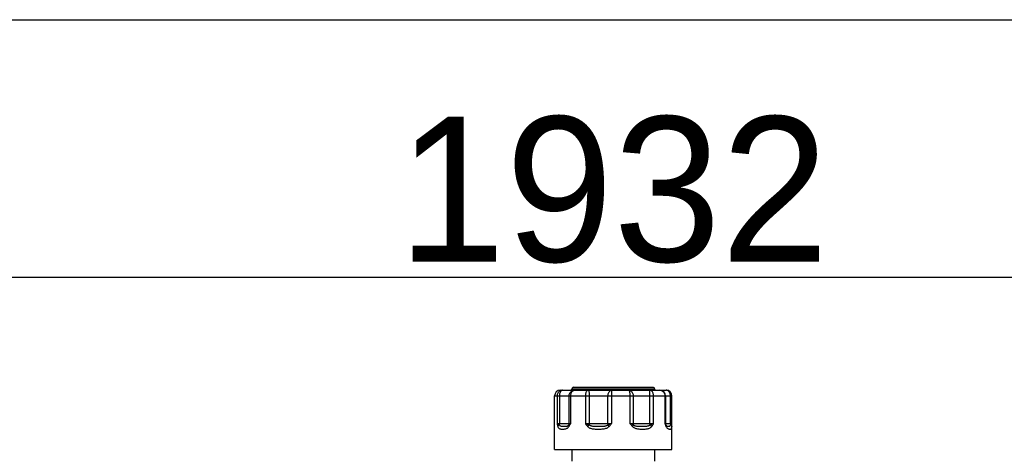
# Model space of a CAD drawing. Header units: millimetres. Extents: x -1960 to 5860, y -1328 to 4132.
# Tile 30 of 32: x 2889 to 3569, y 3832 to 4132. Entities that reach past the tile are written whole.
import ezdxf

# ---------------------------------------------------------------- set-up
doc = ezdxf.new("R2010")
doc.units = ezdxf.units.MM
doc.layers.add('02___PRT_ALL_AXES', color=7, linetype='Continuous')
doc.layers.add('Layer2', color=10, linetype='Continuous')
doc.dimstyles.get("Standard").update_dxf_attribs({"dimtxt": 2.5, "dimasz": 3, "dimexe": 0.18, "dimexo": 0.0625, "dimgap": 0.09, "dimtad": 1, "dimdsep": 46, "dimtxsty": 'Standard', "dimcen": 0.09, "dimadec": 0, "dimazin": 0, "dimtol": 1, "dimtp": 0.01, "dimtm": 0.01, "dimtfac": 1, "dimtofl": 0, "dimtmove": 0, "dimatfit": 3, "dimfxl": 0, "dimtolj": 1, "dimarcsym": 0})

# ---------------------------------------------------------------- blocks, each defined once
blk = doc.blocks.new('*D4')
at = {"layer": 'Defpoints', "color": 0}
for p in [(4264.637147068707, 3954.158085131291), (2332.637147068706, 2045.577031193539), (4264.637147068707, 2045.577031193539)]:
    blk.add_point(p, dxfattribs=at)
at = {"layer": 'Layer2', "color": 0, "lineweight": -2}
for p, q in [((2332.637147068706, 2048.202031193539), (2332.637147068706, 3961.718085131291)), ((4264.637147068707, 2048.202031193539), (4264.637147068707, 3961.718085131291)), ((2432.637147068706, 3954.158085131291), (4164.637147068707, 3954.158085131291))]:
    blk.add_line(p, q, dxfattribs=at)
at = {"layer": 'Layer2', "color": 0}
for points in [[(2432.637147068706, 3970.824751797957), (2432.637147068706, 3937.491418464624), (2332.637147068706, 3954.158085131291)], [(4164.637147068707, 3970.824751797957), (4164.637147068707, 3937.491418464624), (4264.637147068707, 3954.158085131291)]]:
    blk.add_solid(points, dxfattribs=at)
at = {"layer": 'Layer2', "color": 0, "insert": (3298.637147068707, 4014.158085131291), "char_height": 100, "attachment_point": 5}
blk.add_mtext('\\A1;1932', dxfattribs=at)

msp = doc.modelspace()

# ---------------------------------------------------------------- linework, layer by layer
at = {"color": 7, "linetype": 'Continuous'}
for p, q in [((-1959.999212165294, 4131.757427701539), (5860.000787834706, 4131.757427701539)), ((3262.137318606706, 3876.07703119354), (3335.123666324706, 3876.07703119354)), ((3270.137149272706, 3877.07703119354), (3327.137144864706, 3877.07703119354)), ((3271.137147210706, 3878.07703119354), (3326.137146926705, 3878.07703119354)), ((3258.137147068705, 3872.07703119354), (3339.137147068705, 3872.07703119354)), ((3259.816462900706, 3872.07703119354), (3259.816462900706, 3853.07703119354)), ((3261.444332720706, 3872.07703119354), (3261.444332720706, 3853.07703119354)), ((3268.143239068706, 3853.07703119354), (3268.143239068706, 3872.07703119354)), ((3269.231638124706, 3853.07703119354), (3269.231638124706, 3872.07703119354)), ((3279.347797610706, 3872.07703119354), (3279.347797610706, 3853.07703119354)), ((3282.052124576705, 3872.07703119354), (3282.052124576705, 3853.07703119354)), ((3294.993417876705, 3853.07703119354), (3294.993417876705, 3872.07703119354)), ((3297.536519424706, 3853.07703119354), (3297.536519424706, 3872.07703119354)), ((3310.178571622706, 3872.07703119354), (3310.178571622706, 3853.07703119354)), ((3312.375197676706, 3872.07703119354), (3312.375197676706, 3853.07703119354)), ((3323.978043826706, 3853.07703119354), (3323.978043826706, 3872.07703119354)), ((3326.486133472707, 3853.07703119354), (3326.486133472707, 3872.07703119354)), ((3334.248535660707, 3872.07703119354), (3334.248535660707, 3853.07703119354)), ((3334.731361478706, 3872.07703119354), (3334.731361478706, 3853.07703119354)), ((3338.118316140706, 3853.07703119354), (3338.118316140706, 3872.07703119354)), ((3339.122188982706, 3853.07703119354), (3339.122188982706, 3872.07703119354)), ((3259.816462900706, 3853.07703119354), (3269.231638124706, 3853.07703119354)), ((3279.347797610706, 3853.07703119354), (3297.536519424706, 3853.07703119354)), ((3310.178571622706, 3853.07703119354), (3326.486133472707, 3853.07703119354)), ((3334.248535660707, 3853.07703119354), (3339.122188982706, 3853.07703119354)), ((3335.081405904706, 3851.81802833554), (3334.860130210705, 3852.37098975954)), ((3335.500205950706, 3851.26573541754), (3335.504184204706, 3851.26387153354))]:
    msp.add_line(p, q, dxfattribs=at)
msp.add_lwpolyline([(3335.503897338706, 3851.263994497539), (3335.478416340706, 3851.277005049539), (3335.415305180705, 3851.32017586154), (3335.323958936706, 3851.410230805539), (3335.195898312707, 3851.59090708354), (3335.081504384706, 3851.817812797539)], dxfattribs=at)
for centre, radius, start, end in [((3262.137147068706, 3872.07703119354), 4, 90, 180), ((3269.137147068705, 3877.07703119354), 1, 270.000007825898, 0), ((3271.137147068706, 3877.07703119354), 1, 89.99999185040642, 180), ((3326.137147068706, 3877.07703119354), 1, 0, 90.00000814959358), ((3328.137147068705, 3877.07703119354), 1, 180, 269.999992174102), ((3330.731361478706, 3872.07703119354), 4, 0, 90), ((3335.122854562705, 3872.07784271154), 3.999261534, 359.9883739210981, 89.98837001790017), ((3335.137147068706, 3872.07703119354), 4, 0, 90), ((3266.140271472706, 3853.07695245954), 2.002967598, 329.2729422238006, 0.002252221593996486), ((3352.233531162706, 3853.04300978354), 28.255507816, 179.9310122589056, 182.0068348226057), ((3336.731361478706, 3853.07703119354), 2, 180, 200.7879620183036)]:
    msp.add_arc(centre, radius, start, end, dxfattribs=at)
for points, start_tangent, end_tangent in [([(3263.650604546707, 3876.07703119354), (3262.658255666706, 3875.94073449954), (3261.733533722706, 3875.541132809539), (3260.939456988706, 3874.905458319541), (3260.330140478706, 3874.07703119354), (3259.947108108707, 3873.112307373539), (3259.816462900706, 3872.07703119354)], (-1, 0), (0, -1)), ([(3263.650604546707, 3876.07703119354), (3263.079579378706, 3875.94073449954), (3262.547468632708, 3875.541132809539), (3262.090534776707, 3874.905458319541), (3261.739917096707, 3874.07703119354), (3261.519509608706, 3873.112307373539), (3261.444332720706, 3872.07703119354)], (-1, 0), (0, -1)), ([(3268.143239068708, 3872.07703119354), (3268.279285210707, 3873.112307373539), (3268.678152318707, 3874.07703119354), (3269.312658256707, 3874.905458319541), (3270.139562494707, 3875.541132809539), (3271.102512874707, 3875.94073449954), (3272.135885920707, 3876.07703119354)], (0, 1), (1, 0)), ([(3269.231638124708, 3872.07703119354), (3269.330597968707, 3873.112307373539), (3269.620733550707, 3874.07703119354), (3270.082272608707, 3874.905458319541), (3270.683762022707, 3875.541132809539), (3271.384211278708, 3875.94073449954), (3272.135885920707, 3876.07703119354)], (0, 1), (1, 0)), ([(3281.252918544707, 3876.07703119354), (3280.759836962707, 3875.94073449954), (3280.300358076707, 3875.541132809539), (3279.905794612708, 3874.905458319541), (3279.603035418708, 3874.07703119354), (3279.412713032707, 3873.112307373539), (3279.347797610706, 3872.07703119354)], (-1, 0), (0, -1)), ([(3281.252918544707, 3876.07703119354), (3281.459768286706, 3875.94073449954), (3281.652521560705, 3875.541132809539), (3281.818042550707, 3874.905458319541), (3281.945051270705, 3874.07703119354), (3282.024892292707, 3873.112307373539), (3282.052124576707, 3872.07703119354)], (1, 0), (0, -1)), ([(3294.993417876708, 3872.07703119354), (3295.083775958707, 3873.112307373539), (3295.348692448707, 3874.07703119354), (3295.770113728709, 3874.905458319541), (3296.319320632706, 3875.541132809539), (3296.958885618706, 3875.94073449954), (3297.645223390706, 3876.07703119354)], (0, 1), (1, 0)), ([(3297.536519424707, 3872.07703119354), (3297.540223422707, 3873.112307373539), (3297.551082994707, 3874.07703119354), (3297.568358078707, 3874.905458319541), (3297.590871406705, 3875.541132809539), (3297.617088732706, 3875.94073449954), (3297.645223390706, 3876.07703119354)], (0, 1), (1, 0)), ([(3309.038677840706, 3876.07703119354), (3309.333704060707, 3875.94073449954), (3309.608624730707, 3875.541132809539), (3309.844704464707, 3874.905458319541), (3310.025854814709, 3874.07703119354), (3310.139730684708, 3873.112307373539), (3310.178571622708, 3872.07703119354)], (1, 0), (0, -1)), ([(3309.038677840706, 3876.07703119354), (3309.902232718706, 3875.94073449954), (3310.706937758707, 3875.541132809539), (3311.397953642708, 3874.905458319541), (3311.928188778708, 3874.07703119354), (3312.261508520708, 3873.112307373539), (3312.375197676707, 3872.07703119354)], (1, 0), (0, -1)), ([(3323.978043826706, 3872.07703119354), (3323.969783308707, 3873.112307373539), (3323.945564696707, 3874.07703119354), (3323.907038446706, 3874.905458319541), (3323.856830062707, 3875.541132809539), (3323.798361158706, 3875.94073449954), (3323.735616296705, 3876.07703119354)], (0, 1), (-1, 0)), ([(3326.486133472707, 3872.07703119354), (3326.392411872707, 3873.112307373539), (3326.117634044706, 3874.07703119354), (3325.680525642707, 3874.905458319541), (3325.110874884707, 3875.541132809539), (3324.447502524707, 3875.94073449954), (3323.735616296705, 3876.07703119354)], (0, 1), (-1, 0)), ([(3330.731361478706, 3876.07703119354), (3331.641673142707, 3875.94073449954), (3332.489948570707, 3875.541132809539), (3333.218379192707, 3874.905458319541), (3333.777323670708, 3874.07703119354), (3334.128690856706, 3873.112307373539), (3334.248535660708, 3872.07703119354)], (1, 0), (0, -1)), ([(3338.118316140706, 3872.07703119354), (3338.016275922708, 3873.112307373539), (3337.717109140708, 3874.07703119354), (3337.241203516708, 3874.905458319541), (3336.620991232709, 3875.541132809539), (3335.898738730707, 3875.94073449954), (3335.123666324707, 3876.07703119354)], (0, 1), (-1, 0)), ([(3259.816462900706, 3853.077031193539), (3259.959105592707, 3852.440964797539), (3260.128366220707, 3851.75956315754), (3260.345655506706, 3851.02976491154)], (0.2125931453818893, -0.9771408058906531), (0.3178440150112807, -0.9481430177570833)), ([(3259.816462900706, 3853.077031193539), (3260.154367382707, 3852.758689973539), (3260.654335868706, 3852.41778755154), (3261.288682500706, 3852.053500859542)], (0.637496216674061, -0.770453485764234), (0.8778890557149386, -0.4788640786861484)), ([(3260.345655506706, 3851.02976491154), (3260.605385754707, 3850.43508177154), (3260.951798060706, 3849.961928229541), (3261.380366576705, 3849.62053243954), (3261.894240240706, 3849.39616611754), (3262.501060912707, 3849.26671008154), (3263.182871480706, 3849.210853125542), (3263.918628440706, 3849.20960354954), (3264.705989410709, 3849.263837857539), (3265.505755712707, 3849.39463213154), (3266.258296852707, 3849.62139891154), (3266.949376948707, 3849.96317092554), (3267.564723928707, 3850.43573591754), (3268.067358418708, 3851.02976491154)], (0.3179855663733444, -0.9480955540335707), (0.5596148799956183, 0.8287527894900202)), ([(3261.288883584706, 3852.05341047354), (3260.864312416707, 3851.75770616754), (3260.541904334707, 3851.407808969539), (3260.345661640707, 3851.02976491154)], (-0.8724361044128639, -0.488728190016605), (-0.3158657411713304, -0.9488038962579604)), ([(3261.288705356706, 3852.05357033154), (3261.404779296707, 3852.54627601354), (3261.444332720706, 3853.077031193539)], (0.3122132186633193, 0.9500120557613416), (0, 1)), ([(3261.288705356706, 3852.05357033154), (3261.609750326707, 3851.75605580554), (3262.033015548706, 3851.51945017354), (3262.546515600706, 3851.348811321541), (3263.142577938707, 3851.236605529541), (3263.809981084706, 3851.17189525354), (3264.503391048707, 3851.14397829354), (3265.179044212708, 3851.143353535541), (3265.819395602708, 3851.17045656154), (3266.392131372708, 3851.235835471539), (3266.871772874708, 3851.34925912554), (3267.272135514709, 3851.52009642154), (3267.604012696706, 3851.75641502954), (3267.862044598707, 3852.053538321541)], (0.6393028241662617, -0.7689550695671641), (0.5617124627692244, 0.8273325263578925)), ([(3267.861938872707, 3852.053402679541), (3267.799854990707, 3851.75769891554), (3267.870069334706, 3851.40780353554), (3268.067354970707, 3851.02976491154)], (-0.4391643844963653, -0.8984067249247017), (0.5569070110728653, -0.8305748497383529)), ([(3267.862010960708, 3852.05348173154), (3268.199115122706, 3852.41775964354), (3268.659776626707, 3852.758647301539), (3269.231638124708, 3853.077031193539)], (0.6008722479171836, 0.7993450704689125), (0.8941254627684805, 0.4478165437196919)), ([(3268.067358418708, 3851.02976491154), (3268.520272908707, 3851.759506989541), (3268.896430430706, 3852.44087944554), (3269.231638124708, 3853.077031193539)], (0.5595003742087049, 0.8288300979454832), (0.4648458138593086, 0.8853916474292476)), ([(3279.347797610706, 3853.077031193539), (3279.780552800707, 3852.44096599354), (3280.276479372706, 3851.75956571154), (3280.888665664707, 3851.02976491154)], (0.5573832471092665, -0.8302553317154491), (0.6790707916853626, -0.7340727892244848)), ([(3279.347797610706, 3853.077031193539), (3280.191547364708, 3852.758690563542), (3281.125345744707, 3852.41778882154), (3282.108135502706, 3852.05349867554)], (0.9311248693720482, -0.3647005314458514), (0.9359752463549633, -0.352065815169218)), ([(3280.888665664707, 3851.02976491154), (3281.580731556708, 3850.440868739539), (3282.460807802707, 3849.96966605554), (3283.503593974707, 3849.625079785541), (3284.695376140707, 3849.39707138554), (3286.024557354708, 3849.266168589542), (3287.433759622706, 3849.210411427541), (3288.865733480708, 3849.21016090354), (3290.314824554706, 3849.266025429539), (3291.710447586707, 3849.398626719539), (3292.971017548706, 3849.62769221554), (3294.088224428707, 3849.97221986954), (3295.044507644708, 3850.442538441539), (3295.805850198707, 3851.02976491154)], (0.67920733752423, -0.7339464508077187), (0.716452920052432, 0.6976354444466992)), ([(3282.108434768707, 3852.053410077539), (3281.685568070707, 3851.757705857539), (3281.268632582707, 3851.407808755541), (3280.888668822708, 3851.02976491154)], (-0.8467947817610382, -0.5319197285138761), (-0.676562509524, -0.7363852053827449)), ([(3282.108127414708, 3852.053567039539), (3282.066452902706, 3852.54626902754), (3282.052124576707, 3853.077031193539)], (-0.1180692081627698, 0.9930053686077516), (0, 1)), ([(3282.108127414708, 3852.053567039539), (3282.670141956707, 3851.758956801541), (3283.405196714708, 3851.523344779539), (3284.305019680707, 3851.35107238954), (3285.366400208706, 3851.23705940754), (3286.579680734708, 3851.171625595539), (3287.879740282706, 3851.143758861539), (3289.191161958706, 3851.14363248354), (3290.482291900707, 3851.171549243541), (3291.674287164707, 3851.23783774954), (3292.697704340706, 3851.35239012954), (3293.560017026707, 3851.52463977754), (3294.265375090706, 3851.75982511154), (3294.806817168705, 3852.053532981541)], (0.8288758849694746, -0.5594325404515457), (0.8206502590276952, 0.571430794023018)), ([(3294.806586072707, 3852.053402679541), (3295.084002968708, 3851.75769891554), (3295.425566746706, 3851.40780353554), (3295.805849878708, 3851.02976491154)], (0.6739822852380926, -0.738747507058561), (0.7139715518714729, -0.7001747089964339)), ([(3294.806795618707, 3852.053478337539), (3295.700735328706, 3852.417760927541), (3296.622750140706, 3852.758647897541), (3297.536519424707, 3853.077031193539)], (0.9192650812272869, 0.3936390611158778), (0.9454611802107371, 0.3257347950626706)), ([(3294.993417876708, 3853.077031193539), (3294.945873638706, 3852.54625731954), (3294.806817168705, 3852.053532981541)], (0, -1), (-0.3672471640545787, -0.9301233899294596)), ([(3295.805850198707, 3851.02976491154), (3296.488416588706, 3851.759509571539), (3297.046161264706, 3852.440880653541), (3297.536519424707, 3853.077031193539)], (0.7163366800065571, 0.6977547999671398), (0.6067057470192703, 0.7949264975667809)), ([(3310.178571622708, 3853.077031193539), (3310.647938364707, 3852.440964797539), (3311.180025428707, 3851.75956315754), (3311.828495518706, 3851.02976491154)], (0.5905854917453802, -0.8069750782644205), (0.6973732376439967, -0.71670814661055)), ([(3310.178571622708, 3853.077031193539), (3311.033911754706, 3852.758689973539), (3311.854536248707, 3852.41778755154), (3312.610054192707, 3852.05349896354)], (0.941098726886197, -0.338131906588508), (0.8875468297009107, -0.4607175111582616)), ([(3312.610281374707, 3852.05341028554), (3312.436828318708, 3851.75770602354), (3312.169600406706, 3851.407808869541), (3311.828493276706, 3851.02976491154)], (-0.4225804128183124, -0.9063254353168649), (-0.6949283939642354, -0.7190789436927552)), ([(3311.828495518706, 3851.02976491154), (3312.481221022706, 3850.48705369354), (3313.288393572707, 3850.04095670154), (3314.220449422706, 3849.701340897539), (3315.252792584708, 3849.46351224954), (3316.375802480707, 3849.312282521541), (3317.585370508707, 3849.23040906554), (3318.887147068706, 3849.204047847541)], (0.6974959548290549, -0.7165887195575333), (0.9999999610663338, 0.0002790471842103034)), ([(3312.610018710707, 3852.053570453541), (3312.435014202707, 3852.546274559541), (3312.375197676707, 3853.077031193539)], (-0.4449124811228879, 0.8955740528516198), (0, 1)), ([(3312.610018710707, 3852.053570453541), (3313.041258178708, 3851.78199310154), (3313.593624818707, 3851.558915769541), (3314.261373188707, 3851.38917108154), (3315.041723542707, 3851.27027140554), (3315.941806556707, 3851.194659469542), (3316.970528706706, 3851.15371387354), (3318.137147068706, 3851.140539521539)], (0.7842418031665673, -0.6204553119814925), (0.9999999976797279, 6.812154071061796e-05)), ([(3318.137147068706, 3851.140539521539), (3319.323973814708, 3851.153724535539), (3320.401891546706, 3851.194695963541), (3321.364927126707, 3851.270337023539), (3322.209604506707, 3851.389257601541), (3322.934559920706, 3851.55898155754), (3323.532219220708, 3851.782006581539), (3323.995353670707, 3852.053538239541)], (0.999999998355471, -5.735030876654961e-05), (0.8039947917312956, 0.5946363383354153)), ([(3318.887147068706, 3849.204047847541), (3320.161807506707, 3849.230423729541), (3321.299271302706, 3849.312343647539), (3322.316409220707, 3849.463640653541), (3323.219785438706, 3849.701507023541), (3324.010292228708, 3850.041063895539), (3324.676323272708, 3850.487020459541), (3325.202877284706, 3851.02976491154)], (0.9999999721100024, -0.0002361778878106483), (0.6136254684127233, 0.7895972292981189)), ([(3323.995123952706, 3852.053402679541), (3324.449534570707, 3851.75769891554), (3324.862364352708, 3851.40780353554), (3325.202880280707, 3851.02976491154)], (0.8717261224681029, -0.4899934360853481), (0.6108749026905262, -0.7917271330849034)), ([(3323.995355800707, 3852.05348009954), (3324.922461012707, 3852.41775964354), (3325.765727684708, 3852.758647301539), (3326.486133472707, 3853.077031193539)], (0.9310173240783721, 0.3649749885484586), (0.9035083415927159, 0.4285705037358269)), ([(3325.202877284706, 3851.02976491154), (3325.715254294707, 3851.759506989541), (3326.127868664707, 3852.44087944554), (3326.486133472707, 3853.077031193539)], (0.6134727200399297, 0.7897159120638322), (0.4848319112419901, 0.8746073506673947)), ([(3334.248535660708, 3853.077031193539), (3334.479564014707, 3852.44096599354), (3334.736120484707, 3851.75956571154), (3335.041012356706, 3851.02976491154)], (0.341757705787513, -0.9397880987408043), (0.4111142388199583, -0.9115838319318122)), ([(3334.248535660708, 3853.077031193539), (3334.530321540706, 3852.845190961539)], (0.8103464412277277, -0.5859510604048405), (0.7202115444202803, -0.6937545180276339)), ([(3334.530321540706, 3852.845190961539), (3334.614417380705, 3852.758690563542), (3334.841155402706, 3852.41778882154), (3334.860227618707, 3852.370302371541)], (0.7202115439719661, -0.6937545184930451), (0.3489703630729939, -0.9371337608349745)), ([(3335.081372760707, 3851.817755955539), (3335.104422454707, 3851.757705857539), (3335.143440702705, 3851.40780875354), (3335.041005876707, 3851.02976491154)], (0.3964559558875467, -0.9180537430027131), (-0.4088133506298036, -0.9126180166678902)), ([(3335.041012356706, 3851.02976491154), (3335.370331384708, 3850.440905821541), (3335.766492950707, 3849.96950477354), (3336.203640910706, 3849.62494755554), (3336.661665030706, 3849.39713679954), (3337.122383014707, 3849.26632124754), (3337.555421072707, 3849.21049463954), (3337.939519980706, 3849.21007714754), (3338.272165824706, 3849.26582097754), (3338.540097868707, 3849.39838244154), (3338.738707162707, 3849.627484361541), (3338.880790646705, 3849.97194329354), (3338.977436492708, 3850.442195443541), (3339.038059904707, 3851.02976491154)], (0.411202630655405, -0.9115439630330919), (0.07185809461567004, 0.9974148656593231)), ([(3335.504248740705, 3851.26400961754), (3335.567915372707, 3851.23709194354), (3335.826307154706, 3851.171701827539), (3336.134694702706, 3851.14380024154), (3336.485723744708, 3851.14359082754), (3336.871510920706, 3851.171447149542), (3337.258334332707, 3851.23771555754), (3337.606803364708, 3851.35228604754), (3337.905136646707, 3851.524503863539), (3338.147416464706, 3851.759650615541), (3338.329390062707, 3852.05353334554)], (0.9059388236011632, -0.4234086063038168), (0.429770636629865, 0.902938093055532)), ([(3338.118316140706, 3853.077031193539), (3338.172007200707, 3852.54625748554), (3338.329390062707, 3852.05353334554)], (0, -1), (0.4073413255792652, -0.9132759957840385)), ([(3338.329302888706, 3852.053402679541), (3338.694519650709, 3851.75769891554), (3338.936785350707, 3851.40780353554), (3339.038064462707, 3851.02976491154)], (0.8485381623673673, -0.5291341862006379), (0.07128168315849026, -0.9974562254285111)), ([(3338.329414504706, 3852.05347856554), (3338.746610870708, 3852.417760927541), (3339.017152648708, 3852.758647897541), (3339.122188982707, 3853.077031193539)], (0.7862008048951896, 0.6179711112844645), (0.0786386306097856, 0.9969031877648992)), ([(3339.038059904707, 3851.02976491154), (3339.080106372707, 3851.759509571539), (3339.105885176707, 3852.440880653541), (3339.122188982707, 3853.077031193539)], (0.07178279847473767, 0.9974202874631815), (0.02073159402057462, 0.999785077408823))]:
    msp.add_spline(points, degree=3, dxfattribs=dict(at, start_tangent=start_tangent, end_tangent=end_tangent))
at = {"layer": '02___PRT_ALL_AXES', "color": 7, "linetype": 'Continuous'}
for p, q in [((3258.137147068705, 3835.07703119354), (3258.137147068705, 3872.07703119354)), ((3339.137147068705, 3835.07703119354), (3339.137147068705, 3872.07703119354)), ((3258.137407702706, 3835.07703119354), (3339.136886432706, 3835.07703119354)), ((3270.137147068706, 3835.07703119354), (3270.137147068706, 3827.07703119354)), ((3327.137147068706, 3835.07703119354), (3327.137147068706, 3827.07703119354))]:
    msp.add_line(p, q, dxfattribs=at)

# ---------------------------------------------------------------- dimensions: what is measured, and where the dimension line sits
at = {"layer": 'Layer2'}
dim = msp.add_linear_dim(base=(4264.637147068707, 3954.158085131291), p1=(2332.637147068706, 2045.577031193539), p2=(4264.637147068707, 2045.577031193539), dimstyle='Standard', override={"dimtxt": 100, "dimasz": 100, "dimexe": 7.56, "dimexo": 2.625, "dimgap": 10, "dimdec": 0, "dimzin": 0, "dimdsep": 44, "dimcen": 3.78, "dimtol": 0, "dimtdec": 0, "dimtzin": 0}, dxfattribs=at)
dim.commit()
dim.dimension.update_dxf_attribs({"geometry": '*D4', "text_midpoint": (3298.637147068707, 4014.158085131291)})

doc.saveas('drawing.dxf')
